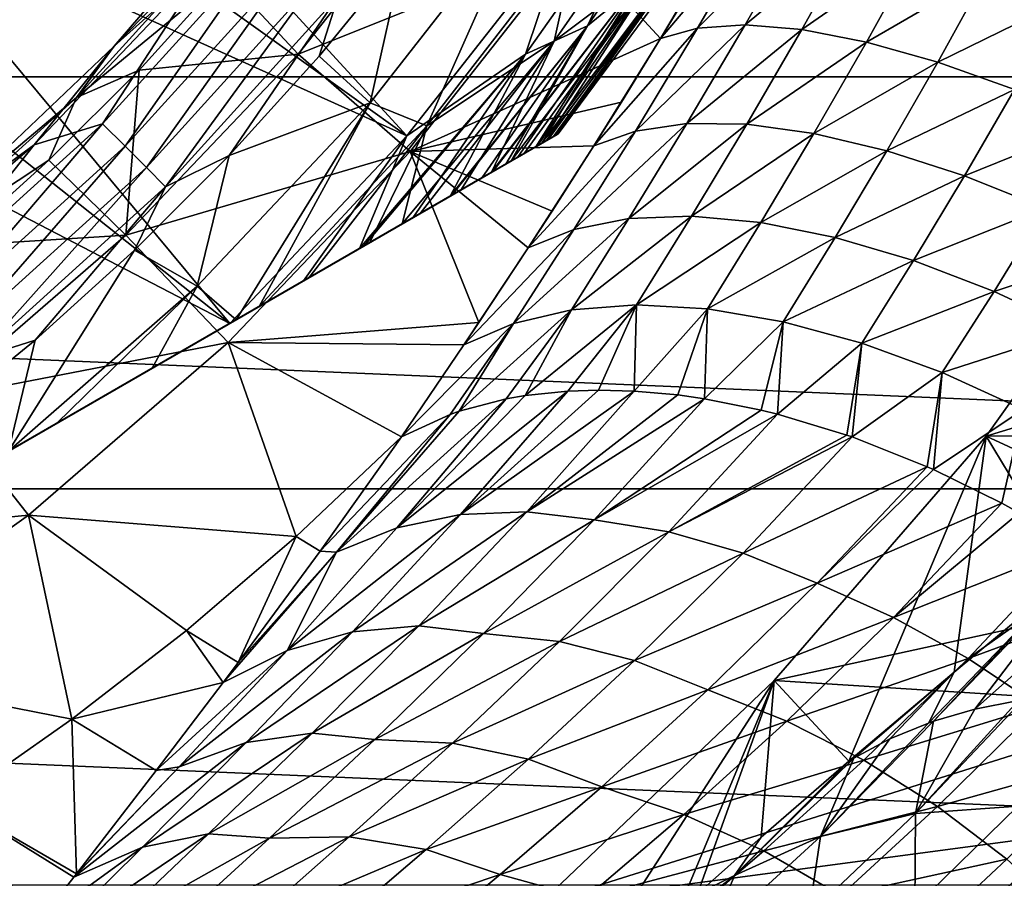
# Model space of a CAD drawing. Header units: metres. Extents: x -82 to 82, y -313 to 40.
# Tile 222 of 256: x 13.05 to 20.58, y -19.45 to -12.89. Entities that reach past the tile are written whole.
import ezdxf

# ---------------------------------------------------------------- set-up
doc = ezdxf.new("R2010")
doc.units = ezdxf.units.M
doc.layers.add('solid_505278_SW0001_CCC', color=7, linetype='CONTINUOUS')

msp = doc.modelspace()

# ---------------------------------------------------------------- linework, layer by layer
at = {"layer": 'solid_505278_SW0001_CCC'}
for points in [[(37.71508, -13.325637, -279.5), (-37.71508, -13.325637, -279.5), (-38.70929, -10.079229, -279.5)], [(38.70929, -10.079229, -279.5), (37.71508, -13.325637, -279.5), (-38.70929, -10.079229, -279.5)], [(16.009871, -13.776582, 114.878677), (13.117208, -10.622086, 119.121323), (12.543312, -11.294031, 119.121323)], [(16.009871, -13.776582, 114.878677), (17.225946, -12.221986, 114.878677), (13.117208, -10.622086, 119.121323)], [(16.009871, -13.776582, 114.878677), (12.543312, -11.294031, 119.121323), (11.935038, -11.93502, 119.121323)], [(16.916069, -13.150267, 114.521858), (18.046484, -11.550207, 114.521858), (17.225946, -12.221986, 114.878677)], [(17.389729, -12.934396, 114.120171), (18.046484, -11.550207, 114.521858), (16.916069, -13.150267, 114.521858)], [(17.134172, -13.051436, 94.671173), (18.178982, -11.551817, 94.671173), (17.835857, -12.524564, 95.48468)], [(17.323507, -12.196872, 93.894745), (18.178982, -11.551817, 94.671173), (17.134172, -13.051436, 94.671173)], [(17.389729, -12.934396, 114.120171), (18.336401, -11.553251, 114.120171), (18.046484, -11.550207, 114.521858)], [(17.929239, -12.493879, 113.68486), (18.336401, -11.553251, 114.120171), (17.389729, -12.934396, 114.120171)], [(15.024739, -11.630013, 84), (15.024724, -11.630031, 89.099998), (13.771052, -13.090383, 89.099998)], [(13.771063, -13.090371, 84), (15.024739, -11.630013, 84), (13.771052, -13.090383, 89.099998)], [(13.771052, -13.090383, 89.099998), (15.024724, -11.630031, 89.099998), (14.492264, -12.441234, 89.099998)], [(14.738228, -12.095351, 80.853928), (15.024739, -11.630013, 84), (13.771063, -13.090371, 84)], [(14.616672, -12.548, 77.713394), (15.178354, -13.152119, 69.836754), (16.359814, -11.649771, 69.836754)], [(16.359814, -11.649771, 69.836754), (15.178354, -13.152119, 69.836754), (17.283262, -12.307356, 61.983105)], [(14.65399, -15.210876, 114.878677), (11.935038, -11.93502, 119.121323), (11.29405, -12.543296, 119.121323)], [(14.65399, -15.210876, 114.878677), (16.009871, -13.776582, 114.878677), (11.935038, -11.93502, 119.121323)], [(15.984499, -12.372923, 92.499084), (16.915623, -12.004548, 93.166901), (15.727955, -13.523273, 93.166901)], [(16.162693, -13.69799, 93.894745), (15.727955, -13.523273, 93.166901), (16.915623, -12.004548, 93.166901)], [(16.162693, -13.69799, 93.894745), (16.915623, -12.004548, 93.166901), (17.323507, -12.196872, 93.894745)], [(14.738228, -12.095351, 80.853928), (13.771063, -13.090371, 84), (13.481708, -13.481708, 80.853928)], [(14.738228, -12.095351, 80.853928), (13.481708, -13.481708, 80.853928), (14.616672, -12.548, 77.713394)], [(16.162693, -13.69799, 93.894745), (17.323507, -12.196872, 93.894745), (17.134172, -13.051436, 94.671173)], [(18.708422, -12.132894, 56.263863), (18.459387, -12.171659, 56.957432), (17.948286, -13.031364, 56.597584)], [(18.708422, -12.132894, 56.263863), (17.948286, -13.031364, 56.597584), (18.232529, -12.951469, 55.925255)], [(17.948286, -13.031364, 56.597584), (18.459387, -12.171659, 56.957432), (18.151037, -12.695101, 56.753654)], [(19.039774, -12.147387, 55.610184), (18.708422, -12.132894, 56.263863), (18.232529, -12.951469, 55.925255)], [(19.039774, -12.147387, 55.610184), (18.232529, -12.951469, 55.925255), (18.595762, -12.926738, 55.293633)], [(19.445934, -12.21792, 55.004082), (19.039774, -12.147387, 55.610184), (18.595762, -12.926738, 55.293633)], [(16.916069, -13.150267, 114.521858), (17.225946, -12.221986, 114.878677), (16.009871, -13.776582, 114.878677)], [(19.445934, -12.21792, 55.004082), (18.595762, -12.926738, 55.293633), (19.028841, -12.962553, 54.708267)], [(19.918587, -12.343051, 54.457962), (19.445934, -12.21792, 55.004082), (19.028841, -12.962553, 54.708267)], [(14.957866, -12.275603, 92.021599), (13.68262, -13.68262, 92.021599), (14.49212, -12.441401, 92)], [(13.854642, -13.854642, 92.084709), (13.68262, -13.68262, 92.021599), (14.957866, -12.275603, 92.021599)], [(13.854642, -13.854642, 92.084709), (14.957866, -12.275603, 92.021599), (15.145921, -12.429935, 92.084709)], [(15.178354, -13.152119, 69.836754), (16.035114, -13.894506, 61.983105), (17.283262, -12.307356, 61.983105)], [(17.948286, -13.031364, 56.597584), (17.283262, -12.307356, 61.983105), (16.035114, -13.894506, 61.983105)], [(17.948286, -13.031364, 56.597584), (18.151037, -12.695101, 56.753654), (17.283262, -12.307356, 61.983105)], [(19.918587, -12.343051, 54.457962), (19.028841, -12.962553, 54.708267), (19.523062, -13.058195, 54.180923)], [(20.448055, -12.520216, 53.983013), (19.918587, -12.343051, 54.457962), (19.523062, -13.058195, 54.180923)], [(15.337305, -13.166644, 92.499084), (15.984499, -12.372923, 92.499084), (15.727955, -13.523273, 93.166901)], [(15.484701, -12.707966, 92.327232), (15.984499, -12.372923, 92.499084), (15.337305, -13.166644, 92.499084)], [(18.161165, -12.416603, 97.169998), (17.164658, -13.761341, 112.757362), (17.164658, -13.761341, 97.169998)], [(18.161165, -12.416603, 112.757362), (17.164658, -13.761341, 112.757362), (18.161165, -12.416603, 97.169998)], [(18.10363, -12.435225, 113.226662), (17.164658, -13.761341, 112.757362), (18.161165, -12.416603, 112.757362)], [(18.079462, -12.444824, 96.323189), (18.161165, -12.416603, 97.169998), (17.164658, -13.761341, 97.169998)], [(13.68262, -13.68262, 92.021599), (13.159344, -13.843471, 92), (14.49212, -12.441401, 92)], [(13.159473, -13.843348, 89.099998), (14.49212, -12.441401, 92), (13.159344, -13.843471, 92)], [(14.492264, -12.441234, 89.099998), (14.49212, -12.441401, 92), (13.159473, -13.843348, 89.099998)], [(13.771052, -13.090383, 89.099998), (14.492264, -12.441234, 89.099998), (13.159473, -13.843348, 89.099998)], [(13.854642, -13.854642, 92.084709), (15.145921, -12.429935, 92.084709), (14.016799, -14.016799, 92.187546)], [(15.145921, -12.429935, 92.084709), (15.323192, -12.575418, 92.187546), (14.016799, -14.016799, 92.187546)], [(17.929239, -12.493879, 113.68486), (16.806793, -13.967955, 113.683708), (16.90296, -13.912432, 113.554626)], [(17.929239, -12.493879, 113.68486), (17.389729, -12.934396, 114.120171), (16.806793, -13.967955, 113.683708)], [(17.929239, -12.493879, 113.68486), (16.90296, -13.912432, 113.554626), (17.004559, -13.853774, 113.385109)], [(17.929239, -12.493879, 113.68486), (17.004559, -13.853774, 113.385109), (17.076057, -13.812495, 113.22657)], [(18.079462, -12.444824, 96.323189), (17.089985, -13.804453, 96.510429), (17.041265, -13.832582, 96.32399)], [(17.835857, -12.524564, 95.48468), (18.079462, -12.444824, 96.323189), (17.041265, -13.832582, 96.32399)], [(18.10363, -12.435225, 113.226662), (17.076057, -13.812495, 113.22657), (17.077757, -13.811513, 113.222115)], [(18.10363, -12.435225, 113.226662), (17.929239, -12.493879, 113.68486), (17.076057, -13.812495, 113.22657)], [(18.10363, -12.435225, 113.226662), (17.077757, -13.811513, 113.222115), (17.127031, -13.783065, 113.064278)], [(18.079462, -12.444824, 96.323189), (17.14616, -13.772021, 96.840813), (17.089985, -13.804453, 96.510429)], [(18.10363, -12.435225, 113.226662), (17.127031, -13.783065, 113.064278), (17.155363, -13.766708, 112.910164)], [(18.079462, -12.444824, 96.323189), (17.164658, -13.761341, 97.169998), (17.14616, -13.772021, 96.840813)], [(18.10363, -12.435225, 113.226662), (17.155363, -13.766708, 112.910164), (17.164658, -13.761341, 112.757362)], [(14.65399, -15.210876, 114.878677), (11.29405, -12.543296, 119.121323), (10.622106, -13.11719, 119.121323)], [(13.481708, -13.481708, 80.853928), (13.962365, -13.272218, 77.713394), (14.616672, -12.548, 77.713394)], [(14.616672, -12.548, 77.713394), (13.962365, -13.272218, 77.713394), (15.178354, -13.152119, 69.836754)], [(17.835857, -12.524564, 95.48468), (16.665237, -14.049682, 95.497734), (16.657099, -14.05438, 95.48481)], [(17.134172, -13.051436, 94.671173), (17.835857, -12.524564, 95.48468), (16.657099, -14.05438, 95.48481)], [(17.835857, -12.524564, 95.48468), (16.854027, -13.940683, 95.83947), (16.665237, -14.049682, 95.497734)], [(17.835857, -12.524564, 95.48468), (16.993828, -13.85997, 96.17675), (16.854027, -13.940683, 95.83947)], [(17.835857, -12.524564, 95.48468), (17.041265, -13.832582, 96.32399), (16.993828, -13.85997, 96.17675)], [(20.448055, -12.520216, 53.983013), (19.523062, -13.058195, 54.180923), (20.068489, -13.211742, 53.722202)], [(21.023499, -12.74579, 53.588955), (20.448055, -12.520216, 53.983013), (20.068489, -13.211742, 53.722202)], [(14.016799, -14.016799, 92.187546), (15.323192, -12.575418, 92.187546), (14.164539, -14.164539, 92.327232)], [(15.323192, -12.575418, 92.187546), (15.484701, -12.707966, 92.327232), (14.164539, -14.164539, 92.327232)], [(14.164539, -14.164539, 92.327232), (15.484701, -12.707966, 92.327232), (14.65074, -13.926567, 92.499084)], [(15.484701, -12.707966, 92.327232), (15.337305, -13.166644, 92.499084), (14.65074, -13.926567, 92.499084)], [(21.023499, -12.74579, 53.588955), (20.068489, -13.211742, 53.722202), (20.65416, -13.420107, 53.341324)], [(17.389729, -12.934396, 114.120171), (16.340424, -14.237213, 114.119965), (16.351976, -14.230543, 114.11142)], [(17.389729, -12.934396, 114.120171), (16.916069, -13.150267, 114.521858), (16.340424, -14.237213, 114.119965)], [(17.389729, -12.934396, 114.120171), (16.351976, -14.230543, 114.11142), (16.585899, -14.095489, 113.918007)], [(17.389729, -12.934396, 114.120171), (16.585899, -14.095489, 113.918007), (16.766298, -13.991334, 113.731995)], [(17.389729, -12.934396, 114.120171), (16.766298, -13.991334, 113.731995), (16.806793, -13.967955, 113.683708)], [(18.595762, -12.926738, 55.293633), (17.756437, -13.738716, 55.485256), (18.149654, -13.681092, 54.881947)], [(18.595762, -12.926738, 55.293633), (18.232529, -12.951469, 55.925255), (17.756437, -13.738716, 55.485256)], [(19.028841, -12.962553, 54.708267), (18.595762, -12.926738, 55.293633), (18.149654, -13.681092, 54.881947)], [(18.232529, -12.951469, 55.925255), (17.948286, -13.031364, 56.597584), (17.438421, -13.852623, 56.129837)], [(18.232529, -12.951469, 55.925255), (17.438421, -13.852623, 56.129837), (17.756437, -13.738716, 55.485256)], [(19.028841, -12.962553, 54.708267), (18.149654, -13.681092, 54.881947), (18.607422, -13.687312, 54.323082)], [(19.523062, -13.058195, 54.180923), (19.028841, -12.962553, 54.708267), (18.607422, -13.687312, 54.323082)], [(12.376077, -14.416405, 84), (13.771063, -13.090371, 84), (12.376098, -14.416386, 89.099998)], [(13.481708, -13.481708, 80.853928), (13.771063, -13.090371, 84), (12.376077, -14.416405, 84)], [(13.771063, -13.090371, 84), (13.771052, -13.090383, 89.099998), (12.376098, -14.416386, 89.099998)], [(12.376098, -14.416386, 89.099998), (13.771052, -13.090383, 89.099998), (13.159473, -13.843348, 89.099998)], [(17.134172, -13.051436, 94.671173), (16.110811, -14.36978, 94.804321), (15.973395, -14.449117, 94.671585)], [(16.162693, -13.69799, 93.894745), (17.134172, -13.051436, 94.671173), (15.973395, -14.449117, 94.671585)], [(17.64892, -13.517529, 56.335804), (17.948286, -13.031364, 56.597584), (16.035114, -13.894506, 61.983105)], [(17.134172, -13.051436, 94.671173), (16.420519, -14.190969, 95.152435), (16.110811, -14.36978, 94.804321)], [(17.134172, -13.051436, 94.671173), (16.657099, -14.05438, 95.48481), (16.420519, -14.190969, 95.152435)], [(17.438421, -13.852623, 56.129837), (17.948286, -13.031364, 56.597584), (17.64892, -13.517529, 56.335804)], [(19.523062, -13.058195, 54.180923), (18.607422, -13.687312, 54.323082), (19.120777, -13.757253, 53.819595)], [(20.068489, -13.211742, 53.722202), (19.523062, -13.058195, 54.180923), (19.120777, -13.757253, 53.819595)], [(12.87771, -16.236412, 115.276672), (14.65399, -15.210876, 114.878677), (10.622106, -13.11719, 119.121323)], [(15.178354, -13.152119, 69.836754), (13.859437, -14.535359, 69.836754), (16.035114, -13.894506, 61.983105)], [(13.962365, -13.272218, 77.713394), (13.859437, -14.535359, 69.836754), (15.178354, -13.152119, 69.836754)], [(14.65074, -13.926567, 92.499084), (15.337305, -13.166644, 92.499084), (15.727955, -13.523273, 93.166901)], [(16.916069, -13.150267, 114.521858), (16.009871, -13.776582, 114.878677), (15.64705, -14.637532, 114.521698)], [(16.916069, -13.150267, 114.521858), (15.64705, -14.637532, 114.521698), (15.679856, -14.618592, 114.506363)], [(16.916069, -13.150267, 114.521858), (15.679856, -14.618592, 114.506363), (16.053591, -14.402816, 114.309044)], [(16.916069, -13.150267, 114.521858), (16.053591, -14.402816, 114.309044), (16.340424, -14.237213, 114.119965)], [(20.068489, -13.211742, 53.722202), (19.120777, -13.757253, 53.819595), (19.679672, -13.889545, 53.381355)], [(20.65416, -13.420107, 53.341324), (20.068489, -13.211742, 53.722202), (19.679672, -13.889545, 53.381355)], [(36.44915, -16.476023, -279.5), (-36.44915, -16.476023, -279.5), (-37.71508, -13.325637, -279.5)], [(37.71508, -13.325637, -279.5), (36.44915, -16.476023, -279.5), (-37.71508, -13.325637, -279.5)], [(13.962365, -13.272218, 77.713394), (13.272218, -13.962365, 77.713394), (13.859437, -14.535359, 69.836754)], [(13.481708, -13.481708, 80.853928), (13.272218, -13.962365, 77.713394), (13.962365, -13.272218, 77.713394)], [(20.65416, -13.420107, 53.341324), (19.679672, -13.889545, 53.381355), (20.273165, -14.0816, 53.01693)], [(21.268299, -13.679102, 53.045944), (20.65416, -13.420107, 53.341324), (20.273165, -14.0816, 53.01693)], [(13.481708, -13.481708, 80.853928), (12.376077, -14.416405, 84), (12.095351, -14.738228, 80.853928)], [(13.481708, -13.481708, 80.853928), (12.095351, -14.738228, 80.853928), (13.272218, -13.962365, 77.713394)], [(15.727955, -13.523273, 93.166901), (14.703452, -15.182319, 93.799545), (14.404407, -14.925164, 93.166901)], [(14.65074, -13.926567, 92.499084), (15.727955, -13.523273, 93.166901), (14.404407, -14.925164, 93.166901)], [(15.727955, -13.523273, 93.166901), (14.879575, -15.080634, 93.89296), (14.703452, -15.182319, 93.799545)], [(16.162693, -13.69799, 93.894745), (14.879575, -15.080634, 93.89296), (15.727955, -13.523273, 93.166901)], [(17.438421, -13.852623, 56.129837), (17.64892, -13.517529, 56.335804), (16.035114, -13.894506, 61.983105)], [(13.68262, -13.68262, 92.021599), (12.275603, -14.957866, 92.021599), (13.159344, -13.843471, 92)], [(12.429935, -15.145921, 92.084709), (12.275603, -14.957866, 92.021599), (13.68262, -13.68262, 92.021599)], [(12.429935, -15.145921, 92.084709), (13.68262, -13.68262, 92.021599), (13.854642, -13.854642, 92.084709)], [(16.162693, -13.69799, 93.894745), (15.258487, -14.86187, 94.119057), (14.879575, -15.080634, 93.89296)], [(16.162693, -13.69799, 93.894745), (15.72608, -14.591905, 94.457443), (15.258487, -14.86187, 94.119057)], [(16.162693, -13.69799, 93.894745), (15.973395, -14.449117, 94.671585), (15.72608, -14.591905, 94.457443)], [(18.149654, -13.681092, 54.881947), (17.285273, -14.491982, 54.953762), (17.7055, -14.40804, 54.382919)], [(18.149654, -13.681092, 54.881947), (17.756437, -13.738716, 55.485256), (17.285273, -14.491982, 54.953762)], [(18.607422, -13.687312, 54.323082), (18.149654, -13.681092, 54.881947), (17.7055, -14.40804, 54.382919)], [(18.607422, -13.687312, 54.323082), (17.7055, -14.40804, 54.382919), (18.184927, -14.390061, 53.854404)], [(19.120777, -13.757253, 53.819595), (18.607422, -13.687312, 54.323082), (18.184927, -14.390061, 53.854404)], [(21.268299, -13.679102, 53.045944), (20.273165, -14.0816, 53.01693), (20.889635, -14.329658, 52.733463)], [(3.335342, -21.745701, 112.757362), (17.164658, -13.761341, 112.757362), (17.155363, -13.766708, 112.910164)], [(3.335342, -21.745701, 97.169998), (17.164658, -13.761341, 97.169998), (17.164658, -13.761341, 112.757362)], [(3.335342, -21.745701, 112.757362), (3.335342, -21.745701, 97.169998), (17.164658, -13.761341, 112.757362)], [(3.335342, -21.745701, 97.169998), (3.35384, -21.735022, 96.840813), (17.164658, -13.761341, 97.169998)], [(3.344638, -21.740334, 112.910164), (3.335342, -21.745701, 112.757362), (17.155363, -13.766708, 112.910164)], [(3.344638, -21.740334, 112.910164), (17.155363, -13.766708, 112.910164), (17.127031, -13.783065, 113.064278)], [(3.35384, -21.735022, 96.840813), (17.14616, -13.772021, 96.840813), (17.164658, -13.761341, 97.169998)], [(3.35384, -21.735022, 96.840813), (3.410014, -21.702589, 96.510429), (17.14616, -13.772021, 96.840813)], [(3.410014, -21.702589, 96.510429), (17.089985, -13.804453, 96.510429), (17.14616, -13.772021, 96.840813)], [(15.218409, -14.885009, 114.698235), (16.009871, -13.776582, 114.878677), (14.65399, -15.210876, 114.878677)], [(15.64705, -14.637532, 114.521698), (16.009871, -13.776582, 114.878677), (15.218409, -14.885009, 114.698235)], [(17.756437, -13.738716, 55.485256), (17.438421, -13.852623, 56.129837), (16.935965, -14.63303, 55.565716)], [(17.756437, -13.738716, 55.485256), (16.935965, -14.63303, 55.565716), (17.285273, -14.491982, 54.953762)], [(19.120777, -13.757253, 53.819595), (18.184927, -14.390061, 53.854404), (18.714474, -14.438383, 53.378231)], [(19.679672, -13.889545, 53.381355), (19.120777, -13.757253, 53.819595), (18.714474, -14.438383, 53.378231)], [(3.372966, -21.723978, 113.064262), (3.344638, -21.740334, 112.910164), (17.127031, -13.783065, 113.064278)], [(3.372966, -21.723978, 113.064262), (17.127031, -13.783065, 113.064278), (17.077757, -13.811513, 113.222115)], [(3.422232, -21.695534, 113.222092), (3.372966, -21.723978, 113.064262), (17.077757, -13.811513, 113.222115)], [(3.410014, -21.702589, 96.510429), (3.458735, -21.674459, 96.32399), (17.089985, -13.804453, 96.510429)], [(3.422232, -21.695534, 113.222092), (17.077757, -13.811513, 113.222115), (17.076057, -13.812495, 113.22657)], [(3.423943, -21.694546, 113.22657), (3.422232, -21.695534, 113.222092), (17.076057, -13.812495, 113.22657)], [(3.423943, -21.694546, 113.22657), (17.076057, -13.812495, 113.22657), (17.004559, -13.853774, 113.385109)], [(3.458735, -21.674459, 96.32399), (17.041265, -13.832582, 96.32399), (17.089985, -13.804453, 96.510429)], [(3.458735, -21.674459, 96.32399), (3.506172, -21.647072, 96.17675), (17.041265, -13.832582, 96.32399)], [(3.506172, -21.647072, 96.17675), (16.993828, -13.85997, 96.17675), (17.041265, -13.832582, 96.32399)], [(13.159473, -13.843348, 89.099998), (11.691373, -15.103702, 92), (11.69099, -15.103997, 89.099998)], [(12.376098, -14.416386, 89.099998), (13.159473, -13.843348, 89.099998), (11.69099, -15.103997, 89.099998)], [(13.159473, -13.843348, 89.099998), (13.159344, -13.843471, 92), (11.691373, -15.103702, 92)], [(12.275603, -14.957866, 92.021599), (11.691373, -15.103702, 92), (13.159344, -13.843471, 92)], [(17.118752, -14.352071, 55.782665), (17.438421, -13.852623, 56.129837), (16.035114, -13.894506, 61.983105)], [(16.935965, -14.63303, 55.565716), (17.438421, -13.852623, 56.129837), (17.118752, -14.352071, 55.782665)], [(3.495425, -21.653276, 113.385078), (3.423943, -21.694546, 113.22657), (17.004559, -13.853774, 113.385109)], [(3.596984, -21.594641, 113.554543), (3.495425, -21.653276, 113.385078), (17.004559, -13.853774, 113.385109)], [(3.506172, -21.647072, 96.17675), (3.645972, -21.566359, 95.83947), (16.993828, -13.85997, 96.17675)], [(3.596984, -21.594641, 113.554543), (17.004559, -13.853774, 113.385109), (16.90296, -13.912432, 113.554626)], [(3.596984, -21.594641, 113.554543), (16.90296, -13.912432, 113.554626), (16.806793, -13.967955, 113.683708)], [(3.645972, -21.566359, 95.83947), (16.854027, -13.940683, 95.83947), (16.993828, -13.85997, 96.17675)], [(12.429935, -15.145921, 92.084709), (13.854642, -13.854642, 92.084709), (12.575418, -15.323192, 92.187546)], [(13.854642, -13.854642, 92.084709), (14.016799, -14.016799, 92.187546), (12.575418, -15.323192, 92.187546)], [(13.859437, -14.535359, 69.836754), (14.641749, -15.355824, 61.983105), (16.035114, -13.894506, 61.983105)], [(13.926567, -14.65074, 92.499084), (14.65074, -13.926567, 92.499084), (14.404407, -14.925164, 93.166901)], [(14.164539, -14.164539, 92.327232), (14.65074, -13.926567, 92.499084), (13.926567, -14.65074, 92.499084)], [(16.558437, -15.204246, 55.074642), (16.035114, -13.894506, 61.983105), (14.641749, -15.355824, 61.983105)], [(16.935965, -14.63303, 55.565716), (17.118752, -14.352071, 55.782665), (16.035114, -13.894506, 61.983105)], [(16.558437, -15.204246, 55.074642), (16.935965, -14.63303, 55.565716), (16.035114, -13.894506, 61.983105)], [(19.679672, -13.889545, 53.381355), (18.714474, -14.438383, 53.378231), (19.284117, -14.552093, 52.963406)], [(20.273165, -14.0816, 53.01693), (19.679672, -13.889545, 53.381355), (19.284117, -14.552093, 52.963406)], [(3.693209, -21.539085, 113.683716), (3.596984, -21.594641, 113.554543), (16.806793, -13.967955, 113.683708)], [(3.645972, -21.566359, 95.83947), (3.834763, -21.457359, 95.497734), (16.854027, -13.940683, 95.83947)], [(3.693209, -21.539085, 113.683716), (16.806793, -13.967955, 113.683708), (16.766298, -13.991334, 113.731995)], [(3.733589, -21.515772, 113.731865), (3.693209, -21.539085, 113.683716), (16.766298, -13.991334, 113.731995)], [(3.913922, -21.411657, 113.917839), (3.733589, -21.515772, 113.731865), (16.766298, -13.991334, 113.731995)], [(3.834763, -21.457359, 95.497734), (16.665237, -14.049682, 95.497734), (16.854027, -13.940683, 95.83947)], [(3.913922, -21.411657, 113.917839), (16.766298, -13.991334, 113.731995), (16.585899, -14.095489, 113.918007)], [(12.095351, -14.738228, 80.853928), (12.548, -14.616672, 77.713394), (13.272218, -13.962365, 77.713394)], [(13.272218, -13.962365, 77.713394), (12.548, -14.616672, 77.713394), (13.859437, -14.535359, 69.836754)], [(3.834763, -21.457359, 95.497734), (3.842902, -21.452662, 95.48481), (16.665237, -14.049682, 95.497734)], [(3.842902, -21.452662, 95.48481), (16.657099, -14.05438, 95.48481), (16.665237, -14.049682, 95.497734)], [(3.842902, -21.452662, 95.48481), (4.079481, -21.316072, 95.152435), (16.657099, -14.05438, 95.48481)], [(4.079481, -21.316072, 95.152435), (16.420519, -14.190969, 95.152435), (16.657099, -14.05438, 95.48481)], [(12.575418, -15.323192, 92.187546), (14.016799, -14.016799, 92.187546), (12.707966, -15.484701, 92.327232)], [(14.016799, -14.016799, 92.187546), (14.164539, -14.164539, 92.327232), (12.707966, -15.484701, 92.327232)], [(21.872576, -14.056685, -257.5), (20.437395, -16.072115, -257.5), (24.144918, -14.938069, -257.5)], [(20.437395, -16.072115, 15), (20.437395, -16.072115, -257.5), (21.872576, -14.056685, -257.5)], [(20.437395, -16.072115, 15), (21.872576, -14.056685, -257.5), (21.872576, -14.056685, 15)], [(20.437395, -16.072115, 15), (21.872576, -14.056685, 15), (21.084581, -17.137592, 15)], [(4.147798, -21.276628, 114.111252), (3.913922, -21.411657, 113.917839), (16.585899, -14.095489, 113.918007)], [(4.147798, -21.276628, 114.111252), (16.585899, -14.095489, 113.918007), (16.351976, -14.230543, 114.11142)], [(20.273165, -14.0816, 53.01693), (19.284117, -14.552093, 52.963406), (19.883068, -14.729035, 52.617794)], [(20.889635, -14.329658, 52.733463), (20.273165, -14.0816, 53.01693), (19.883068, -14.729035, 52.617794)], [(4.079481, -21.316072, 95.152435), (4.389188, -21.137262, 94.804321), (16.420519, -14.190969, 95.152435)], [(4.389188, -21.137262, 94.804321), (16.110811, -14.36978, 94.804321), (16.420519, -14.190969, 95.152435)], [(12.707966, -15.484701, 92.327232), (14.164539, -14.164539, 92.327232), (13.166644, -15.337305, 92.499084)], [(14.164539, -14.164539, 92.327232), (13.926567, -14.65074, 92.499084), (13.166644, -15.337305, 92.499084)], [(4.147798, -21.276628, 114.111252), (16.351976, -14.230543, 114.11142), (16.340424, -14.237213, 114.119965)], [(4.159571, -21.269831, 114.119957), (4.147798, -21.276628, 114.111252), (16.340424, -14.237213, 114.119965)], [(4.159571, -21.269831, 114.119957), (16.340424, -14.237213, 114.119965), (16.053591, -14.402816, 114.309044)], [(4.389188, -21.137262, 94.804321), (4.526605, -21.057924, 94.671585), (16.110811, -14.36978, 94.804321)], [(4.526605, -21.057924, 94.671585), (15.973395, -14.449117, 94.671585), (16.110811, -14.36978, 94.804321)], [(20.889635, -14.329658, 52.733463), (19.883068, -14.729035, 52.617794), (20.499987, -14.965861, 52.347931)], [(21.517015, -14.62886, 52.536495), (20.889635, -14.329658, 52.733463), (20.499987, -14.965861, 52.347931)], [(4.446136, -21.104383, 114.308884), (4.159571, -21.269831, 114.119957), (16.053591, -14.402816, 114.309044)], [(4.81987, -20.888607, 114.506233), (4.446136, -21.104383, 114.308884), (16.053591, -14.402816, 114.309044)], [(4.526605, -21.057924, 94.671585), (4.773921, -20.915136, 94.457436), (15.973395, -14.449117, 94.671585)], [(4.773921, -20.915136, 94.457436), (15.72608, -14.591905, 94.457443), (15.973395, -14.449117, 94.671585)], [(4.81987, -20.888607, 114.506233), (16.053591, -14.402816, 114.309044), (15.679856, -14.618592, 114.506363)], [(17.7055, -14.40804, 54.382919), (16.823315, -15.210351, 54.34137), (17.26704, -15.106176, 53.80526)], [(17.7055, -14.40804, 54.382919), (17.285273, -14.491982, 54.953762), (16.823315, -15.210351, 54.34137)], [(18.184927, -14.390061, 53.854404), (17.26704, -15.106176, 53.80526), (17.764774, -15.069034, 53.309235)], [(18.184927, -14.390061, 53.854404), (17.7055, -14.40804, 54.382919), (17.26704, -15.106176, 53.80526)], [(18.714474, -14.438383, 53.378231), (18.184927, -14.390061, 53.854404), (17.764774, -15.069034, 53.309235)], [(18.714474, -14.438383, 53.378231), (17.764774, -15.069034, 53.309235), (18.307451, -15.099598, 52.862328)], [(19.284117, -14.552093, 52.963406), (18.714474, -14.438383, 53.378231), (18.307451, -15.099598, 52.862328)], [(17.285273, -14.491982, 54.953762), (16.935965, -14.63303, 55.565716), (16.445185, -15.373507, 54.915939)], [(17.285273, -14.491982, 54.953762), (16.445185, -15.373507, 54.915939), (16.823315, -15.210351, 54.34137)], [(4.773921, -20.915136, 94.457436), (5.241516, -20.64517, 94.119057), (15.72608, -14.591905, 94.457443)], [(5.241516, -20.64517, 94.119057), (15.258487, -14.86187, 94.119057), (15.72608, -14.591905, 94.457443)], [(13.859437, -14.535359, 69.836754), (12.415007, -15.786965, 69.836754), (14.641749, -15.355824, 61.983105)], [(12.548, -14.616672, 77.713394), (12.415007, -15.786965, 69.836754), (13.859437, -14.535359, 69.836754)], [(19.284117, -14.552093, 52.963406), (18.307451, -15.099598, 52.862328), (18.885193, -15.197313, 52.472679)], [(19.883068, -14.729035, 52.617794), (19.284117, -14.552093, 52.963406), (18.885193, -15.197313, 52.472679)], [(4.81987, -20.888607, 114.506233), (15.679856, -14.618592, 114.506363), (15.64705, -14.637532, 114.521698)], [(4.852945, -20.869513, 114.52169), (4.81987, -20.888607, 114.506233), (15.64705, -14.637532, 114.521698)], [(4.852945, -20.869513, 114.52169), (15.64705, -14.637532, 114.521698), (15.218409, -14.885009, 114.698235)], [(13.926567, -14.65074, 92.499084), (14.404407, -14.925164, 93.166901), (12.963223, -16.18704, 93.160645)], [(13.166644, -15.337305, 92.499084), (13.926567, -14.65074, 92.499084), (12.963223, -16.18704, 93.160645)], [(16.445185, -15.373507, 54.915939), (16.935965, -14.63303, 55.565716), (16.558437, -15.204246, 55.074642)], [(21.517015, -14.62886, 52.536495), (20.499987, -14.965861, 52.347931), (21.123192, -15.258087, 52.158936)], [(19.883068, -14.729035, 52.617794), (18.885193, -15.197313, 52.472679), (19.487474, -15.360401, 52.147381)], [(20.499987, -14.965861, 52.347931), (19.883068, -14.729035, 52.617794), (19.487474, -15.360401, 52.147381)], [(5.281385, -20.622152, 114.698158), (4.852945, -20.869513, 114.52169), (15.218409, -14.885009, 114.698235)], [(5.241516, -20.64517, 94.119057), (5.620426, -20.426407, 93.89296), (15.258487, -14.86187, 94.119057)], [(5.281385, -20.622152, 114.698158), (15.218409, -14.885009, 114.698235), (14.65399, -15.210876, 114.878677)], [(5.620426, -20.426407, 93.89296), (14.879575, -15.080634, 93.89296), (15.258487, -14.86187, 94.119057)], [(14.404407, -14.925164, 93.166901), (13.329874, -15.975354, 93.259987), (12.963223, -16.18704, 93.160645)], [(14.404407, -14.925164, 93.166901), (14.060407, -15.553581, 93.509865), (13.329874, -15.975354, 93.259987)], [(14.404407, -14.925164, 93.166901), (14.703452, -15.182319, 93.799545), (14.060407, -15.553581, 93.509865)], [(20.499987, -14.965861, 52.347931), (19.487474, -15.360401, 52.147381), (20.103329, -15.58589, 51.892357)], [(21.123192, -15.258087, 52.158936), (20.499987, -14.965861, 52.347931), (20.103329, -15.58589, 51.892357)], [(20.437395, -16.072115, -257.5), (23.428946, -16.037689, -257.5), (24.144918, -14.938069, -257.5)], [(5.620426, -20.426407, 93.89296), (5.796554, -20.324718, 93.799538), (14.879575, -15.080634, 93.89296)], [(5.796554, -20.324718, 93.799538), (14.703452, -15.182319, 93.799545), (14.879575, -15.080634, 93.89296)], [(17.26704, -15.106176, 53.80526), (16.408384, -15.882051, 53.619122), (16.768023, -15.787495, 53.228401)], [(17.26704, -15.106176, 53.80526), (16.823315, -15.210351, 54.34137), (16.408384, -15.882051, 53.619122)], [(17.26704, -15.106176, 53.80526), (16.768023, -15.787495, 53.228401), (16.914165, -15.761985, 53.084328)], [(17.764774, -15.069034, 53.309235), (16.914165, -15.761985, 53.084328), (17.239538, -15.727717, 52.789192)], [(17.764774, -15.069034, 53.309235), (17.26704, -15.106176, 53.80526), (16.914165, -15.761985, 53.084328)], [(17.764774, -15.069034, 53.309235), (17.239538, -15.727717, 52.789192), (17.475365, -15.720117, 52.594898)], [(17.764774, -15.069034, 53.309235), (17.475365, -15.720117, 52.594898), (17.747831, -15.727341, 52.388638)], [(18.307451, -15.099598, 52.862328), (17.764774, -15.069034, 53.309235), (17.747831, -15.727341, 52.388638)], [(18.307451, -15.099598, 52.862328), (17.747831, -15.727341, 52.388638), (18.080639, -15.757293, 52.160736)], [(18.307451, -15.099598, 52.862328), (18.080639, -15.757293, 52.160736), (18.28516, -15.786368, 52.032829)], [(18.885193, -15.197313, 52.472679), (18.307451, -15.099598, 52.862328), (18.28516, -15.786368, 52.032829)], [(5.796554, -20.324718, 93.799538), (6.439603, -19.953455, 93.509857), (14.703452, -15.182319, 93.799545)], [(6.439603, -19.953455, 93.509857), (14.060407, -15.553581, 93.509865), (14.703452, -15.182319, 93.799545)], [(16.445185, -15.373507, 54.915939), (16.558437, -15.204246, 55.074642), (14.641749, -15.355824, 61.983105)], [(18.885193, -15.197313, 52.472679), (18.28516, -15.786368, 52.032829), (18.717751, -15.872763, 51.790615)], [(18.885193, -15.197313, 52.472679), (18.717751, -15.872763, 51.790615), (18.843348, -15.903904, 51.727184)], [(19.487474, -15.360401, 52.147381), (18.885193, -15.197313, 52.472679), (18.843348, -15.903904, 51.727184)], [(5.281385, -20.622152, 114.698158), (14.65399, -15.210876, 114.878677), (5.84601, -20.296165, 114.878677)], [(5.84601, -20.296165, 114.878677), (14.65399, -15.210876, 114.878677), (12.87771, -16.236412, 115.276672)], [(16.823315, -15.210351, 54.34137), (15.968214, -16.07794, 54.188423), (16.340456, -15.905761, 53.699577)], [(16.823315, -15.210351, 54.34137), (16.445185, -15.373507, 54.915939), (15.968214, -16.07794, 54.188423)], [(16.823315, -15.210351, 54.34137), (16.340456, -15.905761, 53.699577), (16.408384, -15.882051, 53.619122)], [(21.123192, -15.258087, 52.158936), (20.103329, -15.58589, 51.892357), (20.721544, -15.869675, 51.712254)], [(12.372923, -15.984499, 92.499084), (13.166644, -15.337305, 92.499084), (12.963223, -16.18704, 93.160645)], [(12.707966, -15.484701, 92.327232), (13.166644, -15.337305, 92.499084), (12.372923, -15.984499, 92.499084)], [(12.415007, -15.786965, 69.836754), (13.115787, -16.67808, 61.983105), (14.641749, -15.355824, 61.983105)], [(14.641749, -15.355824, 61.983105), (13.115787, -16.67808, 61.983105), (15.163649, -16.838861, 54.18848)], [(14.641749, -15.355824, 61.983105), (15.163649, -16.838861, 54.18848), (15.968214, -16.07794, 54.188423)], [(16.445185, -15.373507, 54.915939), (14.641749, -15.355824, 61.983105), (15.968214, -16.07794, 54.188423)], [(19.487474, -15.360401, 52.147381), (18.843348, -15.903904, 51.727184), (19.373823, -16.064192, 51.492012)], [(19.487474, -15.360401, 52.147381), (19.373823, -16.064192, 51.492012), (19.413898, -16.078157, 51.476357)], [(20.103329, -15.58589, 51.892357), (19.487474, -15.360401, 52.147381), (19.413898, -16.078157, 51.476357)], [(6.439603, -19.953455, 93.509857), (7.170145, -19.531675, 93.259979), (14.060407, -15.553581, 93.509865)], [(7.170145, -19.531675, 93.259979), (13.329874, -15.975354, 93.259987), (14.060407, -15.553581, 93.509865)], [(20.103329, -15.58589, 51.892357), (19.413898, -16.078157, 51.476357), (19.988129, -16.306475, 51.284164)], [(20.103329, -15.58589, 51.892357), (19.988129, -16.306475, 51.284164), (20.035589, -16.327711, 51.270973)], [(20.721544, -15.869675, 51.712254), (20.103329, -15.58589, 51.892357), (20.035589, -16.327711, 51.270973)], [(15.932287, -16.773998, 52.352112), (16.41872, -16.672613, 51.926979), (17.239538, -15.727717, 52.789192)], [(16.914165, -15.761985, 53.084328), (15.932287, -16.773998, 52.352112), (17.239538, -15.727717, 52.789192)], [(17.475365, -15.720117, 52.594898), (16.41872, -16.672613, 51.926979), (17.747831, -15.727341, 52.388638)], [(17.475365, -15.720117, 52.594898), (17.239538, -15.727717, 52.789192), (16.41872, -16.672613, 51.926979)], [(16.41872, -16.672613, 51.926979), (16.925846, -16.651495, 51.518425), (17.747831, -15.727341, 52.388638)], [(18.080639, -15.757293, 52.160736), (17.747831, -15.727341, 52.388638), (16.925846, -16.651495, 51.518425)], [(12.415007, -15.786965, 69.836754), (10.858144, -16.895603, 69.836754), (13.115787, -16.67808, 61.983105)], [(15.470853, -16.959225, 52.784008), (15.932287, -16.773998, 52.352112), (16.768023, -15.787495, 53.228401)], [(16.408384, -15.882051, 53.619122), (15.470853, -16.959225, 52.784008), (16.768023, -15.787495, 53.228401)], [(16.914165, -15.761985, 53.084328), (16.768023, -15.787495, 53.228401), (15.932287, -16.773998, 52.352112)], [(18.080639, -15.757293, 52.160736), (16.925846, -16.651495, 51.518425), (18.28516, -15.786368, 52.032829)], [(16.925846, -16.651495, 51.518425), (17.44211, -16.713844, 51.127457), (18.28516, -15.786368, 52.032829)], [(18.717751, -15.872763, 51.790615), (18.28516, -15.786368, 52.032829), (17.44211, -16.713844, 51.127457)], [(16.408384, -15.882051, 53.619122), (16.340456, -15.905761, 53.699577), (15.470853, -16.959225, 52.784008)], [(18.717751, -15.872763, 51.790615), (17.44211, -16.713844, 51.127457), (18.843348, -15.903904, 51.727184)], [(20.721544, -15.869675, 51.712254), (20.035589, -16.327711, 51.270973), (20.557297, -16.585384, 51.153534)], [(20.721544, -15.869675, 51.712254), (20.557297, -16.585384, 51.153534), (20.689674, -16.657991, 51.131958)], [(15.346934, -16.952131, 53.168987), (15.470853, -16.959225, 52.784008), (16.340456, -15.905761, 53.699577)], [(15.968214, -16.07794, 54.188423), (15.346934, -16.952131, 53.168987), (16.340456, -15.905761, 53.699577)], [(17.44211, -16.713844, 51.127457), (18.011023, -16.804333, 50.818546), (18.843348, -15.903904, 51.727184)], [(19.373823, -16.064192, 51.492012), (18.843348, -15.903904, 51.727184), (18.011023, -16.804333, 50.818546)], [(7.170145, -19.531675, 93.259979), (7.536777, -19.320002, 93.160645), (13.329874, -15.975354, 93.259987)], [(7.536777, -19.320002, 93.160645), (12.963223, -16.18704, 93.160645), (13.329874, -15.975354, 93.259987)], [(15.163649, -16.838861, 54.18848), (15.346934, -16.952131, 53.168987), (15.968214, -16.07794, 54.188423)], [(19.413898, -16.078157, 51.476357), (19.373823, -16.064192, 51.492012), (18.011023, -16.804333, 50.818546)], [(18.581512, -16.967089, 50.547562), (19.413898, -16.078157, 51.476357), (18.011023, -16.804333, 50.818546)], [(19.988129, -16.306475, 51.284164), (19.413898, -16.078157, 51.476357), (18.581512, -16.967089, 50.547562)], [(20.437395, -16.072115, -257.5), (18.817091, -17.942045, -257.5), (22.663006, -17.102957, -257.5)], [(18.817091, -17.942045, 15), (18.817091, -17.942045, -257.5), (20.437395, -16.072115, -257.5)], [(18.817091, -17.942045, 15), (20.437395, -16.072115, -257.5), (20.437395, -16.072115, 15)], [(18.817091, -17.942045, 15), (20.437395, -16.072115, 15), (19.387209, -18.559061, 15)], [(20.437395, -16.072115, 15), (20.194918, -17.877947, 15), (19.387209, -18.559061, 15)], [(20.437395, -16.072115, 15), (21.084581, -17.137592, 15), (20.194918, -17.877947, 15)], [(20.437395, -16.072115, -257.5), (22.663006, -17.102957, -257.5), (23.428946, -16.037689, -257.5)], [(19.146564, -17.197756, 50.319542), (19.988129, -16.306475, 51.284164), (18.581512, -16.967089, 50.547562)], [(20.035589, -16.327711, 51.270973), (19.988129, -16.306475, 51.284164), (19.146564, -17.197756, 50.319542)], [(20.035589, -16.327711, 51.270973), (19.146564, -17.197756, 50.319542), (20.557297, -16.585384, 51.153534)], [(34.920612, -19.507713, -279.5), (-34.920612, -19.507713, -279.5), (-36.44915, -16.476023, -279.5)], [(36.44915, -16.476023, -279.5), (34.920612, -19.507713, -279.5), (-36.44915, -16.476023, -279.5)], [(20.557297, -16.585384, 51.153534), (19.146564, -17.197756, 50.319542), (19.730986, -17.459305, 50.179237)], [(20.557297, -16.585384, 51.153534), (19.730986, -17.459305, 50.179237), (20.689674, -16.657991, 51.131958)], [(10.858144, -16.895603, 69.836754), (11.471045, -17.849295, 61.983105), (13.115787, -16.67808, 61.983105)], [(13.115787, -16.67808, 61.983105), (11.471045, -17.849295, 61.983105), (13.447915, -18.23834, 54.188477)], [(13.115787, -16.67808, 61.983105), (14.322882, -17.559572, 54.188477), (15.163649, -16.838861, 54.18848)], [(13.115787, -16.67808, 61.983105), (13.447915, -18.23834, 54.188477), (14.322882, -17.559572, 54.188477)], [(15.093901, -17.712015, 51.354023), (15.594046, -17.568592, 50.943489), (16.41872, -16.672613, 51.926979)], [(15.932287, -16.773998, 52.352112), (15.093901, -17.712015, 51.354023), (16.41872, -16.672613, 51.926979)], [(15.594046, -17.568592, 50.943489), (16.099783, -17.523617, 50.523064), (16.925846, -16.651495, 51.518425)], [(16.41872, -16.672613, 51.926979), (15.594046, -17.568592, 50.943489), (16.925846, -16.651495, 51.518425)], [(16.925846, -16.651495, 51.518425), (16.099783, -17.523617, 50.523064), (17.44211, -16.713844, 51.127457)], [(16.099783, -17.523617, 50.523064), (16.59594, -17.582544, 50.087231), (17.44211, -16.713844, 51.127457)], [(17.44211, -16.713844, 51.127457), (16.59594, -17.582544, 50.087231), (18.011023, -16.804333, 50.818546)], [(19.730986, -17.459305, 50.179237), (21.112738, -16.910637, 51.086449), (20.689674, -16.657991, 51.131958)], [(15.470853, -16.959225, 52.784008), (15.093901, -17.712015, 51.354023), (15.932287, -16.773998, 52.352112)], [(14.322882, -17.559572, 54.188477), (14.718688, -17.804632, 51.98333), (15.163649, -16.838861, 54.18848)], [(15.163649, -16.838861, 54.18848), (14.718688, -17.804632, 51.98333), (15.346934, -16.952131, 53.168987)], [(16.59594, -17.582544, 50.087231), (17.17721, -17.642559, 49.775043), (18.011023, -16.804333, 50.818546)], [(18.581512, -16.967089, 50.547562), (18.011023, -16.804333, 50.818546), (17.17721, -17.642559, 49.775043)], [(19.730986, -17.459305, 50.179237), (20.300137, -17.774092, 50.097862), (21.112738, -16.910637, 51.086449)], [(21.112738, -16.910637, 51.086449), (20.300137, -17.774092, 50.097862), (21.322853, -17.048357, 51.077782)], [(21.747009, -16.922663, 15.7874), (20.352474, -18.160122, 16.430052), (21.21279, -17.030762, 15)], [(21.747009, -16.922663, 15.7874), (20.685389, -18.093496, 16.856911), (20.352474, -18.160122, 16.430052)], [(15.470853, -16.959225, 52.784008), (14.603705, -17.957808, 51.747726), (15.093901, -17.712015, 51.354023)], [(14.718688, -17.804632, 51.98333), (14.603705, -17.957808, 51.747726), (15.470853, -16.959225, 52.784008)], [(15.346934, -16.952131, 53.168987), (14.718688, -17.804632, 51.98333), (15.470853, -16.959225, 52.784008)], [(17.750549, -17.787954, 49.480988), (18.581512, -16.967089, 50.547562), (17.17721, -17.642559, 49.775043)], [(19.146564, -17.197756, 50.319542), (18.581512, -16.967089, 50.547562), (17.750549, -17.787954, 49.480988)], [(20.035706, -18.253389, 15.995957), (21.084581, -17.137592, 15), (21.21279, -17.030762, 15)], [(20.035706, -18.253389, 15.995957), (21.21279, -17.030762, 15), (20.352474, -18.160122, 16.430052)], [(20.300137, -17.774092, 50.097862), (21.646002, -17.277285, 51.083935), (21.322853, -17.048357, 51.077782)], [(18.817091, -17.942045, -257.5), (21.848703, -18.131662, -257.5), (22.663006, -17.102957, -257.5)], [(19.997107, -18.266975, 15.940986), (20.194918, -17.877947, 15), (21.084581, -17.137592, 15)], [(19.997107, -18.266975, 15.940986), (21.084581, -17.137592, 15), (20.035706, -18.253389, 15.995957)], [(18.310856, -18.012547, 49.211769), (19.146564, -17.197756, 50.319542), (17.750549, -17.787954, 49.480988)], [(19.730986, -17.459305, 50.179237), (19.146564, -17.197756, 50.319542), (18.310856, -18.012547, 49.211769)], [(20.300137, -17.774092, 50.097862), (20.84535, -18.137321, 50.076649), (21.646002, -17.277285, 51.083935)], [(19.730986, -17.459305, 50.179237), (18.310856, -18.012547, 49.211769), (18.915241, -18.251896, 49.064663)], [(19.730986, -17.459305, 50.179237), (18.915241, -18.251896, 49.064663), (20.300137, -17.774092, 50.097862)], [(14.77939, -18.416029, 49.848618), (15.284352, -18.344175, 49.413532), (16.099783, -17.523617, 50.523064)], [(15.594046, -17.568592, 50.943489), (14.77939, -18.416029, 49.848618), (16.099783, -17.523617, 50.523064)], [(16.099783, -17.523617, 50.523064), (15.284352, -18.344175, 49.413532), (16.59594, -17.582544, 50.087231)], [(13.447915, -18.23834, 54.188477), (14.603705, -17.957808, 51.747726), (14.322882, -17.559572, 54.188477)], [(14.266561, -18.60199, 50.243687), (14.77939, -18.416029, 49.848618), (15.594046, -17.568592, 50.943489)], [(15.093901, -17.712015, 51.354023), (14.266561, -18.60199, 50.243687), (15.594046, -17.568592, 50.943489)], [(14.322882, -17.559572, 54.188477), (14.603705, -17.957808, 51.747726), (14.718688, -17.804632, 51.98333)], [(15.284352, -18.344175, 49.413532), (15.763127, -18.393267, 48.925316), (16.59594, -17.582544, 50.087231)], [(16.59594, -17.582544, 50.087231), (15.763127, -18.393267, 48.925316), (17.17721, -17.642559, 49.775043)], [(15.763127, -18.393267, 48.925316), (16.358383, -18.41972, 48.610893), (17.17721, -17.642559, 49.775043)], [(17.750549, -17.787954, 49.480988), (17.17721, -17.642559, 49.775043), (16.358383, -18.41972, 48.610893)], [(14.092582, -18.629883, 50.623138), (14.266561, -18.60199, 50.243687), (15.093901, -17.712015, 51.354023)], [(14.603705, -17.957808, 51.747726), (14.092582, -18.629883, 50.623138), (15.093901, -17.712015, 51.354023)], [(16.937859, -18.542465, 48.292576), (17.750549, -17.787954, 49.480988), (16.358383, -18.41972, 48.610893)], [(18.310856, -18.012547, 49.211769), (17.750549, -17.787954, 49.480988), (16.937859, -18.542465, 48.292576)], [(18.915241, -18.251896, 49.064663), (19.503693, -18.550802, 48.97197), (20.300137, -17.774092, 50.097862)], [(20.300137, -17.774092, 50.097862), (19.503693, -18.550802, 48.97197), (20.84535, -18.137321, 50.076649)], [(11.471045, -17.849295, 61.983105), (12.540838, -18.87355, 54.188477), (13.447915, -18.23834, 54.188477)], [(19.426449, -18.535254, 15.065229), (19.387209, -18.559061, 15), (20.194918, -17.877947, 15)], [(19.702778, -18.388451, 15.505093), (19.426449, -18.535254, 15.065229), (20.194918, -17.877947, 15)], [(19.702778, -18.388451, 15.505093), (20.194918, -17.877947, 15), (19.997107, -18.266975, 15.940986)], [(13.447915, -18.23834, 54.188477), (14.092582, -18.629883, 50.623138), (14.603705, -17.957808, 51.747726)], [(18.817091, -17.942045, -257.5), (17.026358, -19.649506, -257.5), (21.848703, -18.131662, -257.5)], [(17.026358, -19.649506, 15), (17.026358, -19.649506, -257.5), (18.817091, -17.942045, -257.5)], [(17.026358, -19.649506, 15), (18.817091, -17.942045, -257.5), (18.817091, -17.942045, 15)], [(17.026358, -19.649506, 15), (18.817091, -17.942045, 15), (17.147427, -20.527885, 15)], [(18.817091, -17.942045, 15), (18.08124, -19.710335, 15), (17.147427, -20.527885, 15)], [(18.817091, -17.942045, 15), (18.231253, -19.573561, 15), (18.08124, -19.710335, 15)], [(18.817091, -17.942045, 15), (18.717875, -19.138826, 15), (18.231253, -19.573561, 15)], [(18.817091, -17.942045, 15), (19.387209, -18.559061, 15), (18.717875, -19.138826, 15)], [(17.498518, -18.753431, 47.979275), (18.310856, -18.012547, 49.211769), (16.937859, -18.542465, 48.292576)], [(18.915241, -18.251896, 49.064663), (18.310856, -18.012547, 49.211769), (17.498518, -18.753431, 47.979275)], [(17.026358, -19.649506, -257.5), (20.98773, -19.121668, -257.5), (21.848703, -18.131662, -257.5)], [(19.503693, -18.550802, 48.97197), (20.067249, -18.904715, 48.935093), (20.84535, -18.137321, 50.076649)], [(19.898254, -18.957726, 17.998869), (20.721249, -18.088055, 16.90127), (20.680765, -18.903358, 18.810902)], [(20.685389, -18.093496, 16.856911), (20.721249, -18.088055, 16.90127), (19.898254, -18.957726, 17.998869)], [(20.352474, -18.160122, 16.430052), (20.685389, -18.093496, 16.856911), (19.898254, -18.957726, 17.998869)], [(20.84535, -18.137321, 50.076649), (20.067249, -18.904715, 48.935093), (21.35833, -18.543465, 50.115925)], [(20.035706, -18.253389, 15.995957), (20.352474, -18.160122, 16.430052), (19.898254, -18.957726, 17.998869)], [(12.540838, -18.87355, 54.188477), (13.481997, -19.419563, 49.084679), (13.447915, -18.23834, 54.188477)], [(13.447915, -18.23834, 54.188477), (13.481997, -19.419563, 49.084679), (14.092582, -18.629883, 50.623138)], [(18.915241, -18.251896, 49.064663), (17.498518, -18.753431, 47.979275), (18.126659, -18.96652, 47.829361)], [(18.915241, -18.251896, 49.064663), (18.126659, -18.96652, 47.829361), (19.503693, -18.550802, 48.97197)], [(19.172123, -19.134794, 17.152666), (20.035706, -18.253389, 15.995957), (19.898254, -18.957726, 17.998869)], [(19.997107, -18.266975, 15.940986), (20.035706, -18.253389, 15.995957), (19.172123, -19.134794, 17.152666)], [(19.702778, -18.388451, 15.505093), (19.997107, -18.266975, 15.940986), (19.172123, -19.134794, 17.152666)], [(13.986526, -19.216282, 48.651577), (14.491906, -19.114672, 48.200001), (15.284352, -18.344175, 49.413532)], [(14.77939, -18.416029, 49.848618), (13.986526, -19.216282, 48.651577), (15.284352, -18.344175, 49.413532)], [(15.284352, -18.344175, 49.413532), (14.491906, -19.114672, 48.200001), (15.763127, -18.393267, 48.925316)], [(13.462224, -19.445007, 49.030651), (13.986526, -19.216282, 48.651577), (14.77939, -18.416029, 49.848618)], [(14.266561, -18.60199, 50.243687), (13.462224, -19.445007, 49.030651), (14.77939, -18.416029, 49.848618)], [(14.491906, -19.114672, 48.200001), (14.95731, -19.147964, 47.653706), (15.763127, -18.393267, 48.925316)], [(15.763127, -18.393267, 48.925316), (14.95731, -19.147964, 47.653706), (16.358383, -18.41972, 48.610893)], [(14.95731, -19.147964, 47.653706), (15.568042, -19.138071, 47.338909), (16.358383, -18.41972, 48.610893)], [(16.937859, -18.542465, 48.292576), (16.358383, -18.41972, 48.610893), (15.568042, -19.138071, 47.338909)], [(19.702778, -18.388451, 15.505093), (19.172123, -19.134794, 17.152666), (19.426449, -18.535254, 15.065229)], [(16.157074, -19.233425, 46.99651), (16.937859, -18.542465, 48.292576), (15.568042, -19.138071, 47.338909)], [(17.498518, -18.753431, 47.979275), (16.937859, -18.542465, 48.292576), (16.157074, -19.233425, 46.99651)], [(18.126659, -18.96652, 47.829361), (18.738949, -19.245043, 47.729504), (19.503693, -18.550802, 48.97197)], [(19.426449, -18.535254, 15.065229), (18.513426, -19.431871, 16.285177), (19.387209, -18.559061, 15)], [(19.172123, -19.134794, 17.152666), (18.513426, -19.431871, 16.285177), (19.426449, -18.535254, 15.065229)], [(18.513426, -19.431871, 16.285177), (18.717875, -19.138826, 15), (19.387209, -18.559061, 15)], [(19.503693, -18.550802, 48.97197), (18.738949, -19.245043, 47.729504), (20.067249, -18.904715, 48.935093)], [(20.067249, -18.904715, 48.935093), (20.597336, -19.308249, 48.954597), (21.35833, -18.543465, 50.115925)], [(13.481997, -19.419563, 49.084679), (13.462224, -19.445007, 49.030651), (14.266561, -18.60199, 50.243687)], [(14.092582, -18.629883, 50.623138), (13.481997, -19.419563, 49.084679), (14.266561, -18.60199, 50.243687)], [(16.723486, -19.424053, 46.638153), (17.498518, -18.753431, 47.979275), (16.157074, -19.233425, 46.99651)], [(18.126659, -18.96652, 47.829361), (17.498518, -18.753431, 47.979275), (16.723486, -19.424053, 46.638153)], [(22.348507, -18.752625, -257.551117), (20.98773, -19.121668, -257.5), (20.081905, -20.070875, -257.5)], [(22.348507, -18.752625, -257.551117), (20.081905, -20.070875, -257.5), (20.629066, -20.629066, -257.551117)], [(12.540838, -18.87355, 54.188477), (12.903776, -20.164207, 47.368633), (13.187653, -19.798151, 48.248581)], [(12.540838, -18.87355, 54.188477), (13.187653, -19.798151, 48.248581), (13.462224, -19.445007, 49.030651)], [(12.540838, -18.87355, 54.188477), (13.462224, -19.445007, 49.030651), (13.481997, -19.419563, 49.084679)], [(18.126659, -18.96652, 47.829361), (16.723486, -19.424053, 46.638153), (17.378283, -19.607428, 46.490204)], [(18.126659, -18.96652, 47.829361), (17.378283, -19.607428, 46.490204), (18.738949, -19.245043, 47.729504)], [(18.738949, -19.245043, 47.729504), (19.326065, -19.584763, 47.681221), (20.067249, -18.904715, 48.935093)], [(19.081976, -19.732719, 19.196001), (19.898254, -18.957726, 17.998869), (19.893841, -19.673168, 19.948828)], [(19.172123, -19.134794, 17.152666), (19.898254, -18.957726, 17.998869), (19.081976, -19.732719, 19.196001)], [(20.067249, -18.904715, 48.935093), (19.326065, -19.584763, 47.681221), (20.597336, -19.308249, 48.954597)], [(19.893841, -19.673168, 19.948828), (20.680765, -18.903358, 18.810902), (20.740744, -19.739573, 20.661402)], [(19.898254, -18.957726, 17.998869), (20.680765, -18.903358, 18.810902), (19.893841, -19.673168, 19.948828)], [(13.225637, -19.971285, 47.360195), (13.733047, -19.837225, 46.891087), (14.491906, -19.114672, 48.200001)], [(13.986526, -19.216282, 48.651577), (13.225637, -19.971285, 47.360195), (14.491906, -19.114672, 48.200001)], [(14.491906, -19.114672, 48.200001), (13.733047, -19.837225, 46.891087), (14.95731, -19.147964, 47.653706)], [(17.026358, -19.649506, -257.5), (20.081905, -20.070875, -257.5), (20.98773, -19.121668, -257.5)], [(13.733047, -19.837225, 46.891087), (14.190073, -19.84922, 46.282467), (14.95731, -19.147964, 47.653706)], [(14.190073, -19.84922, 46.282467), (14.81755, -19.800455, 45.969864), (15.568042, -19.138071, 47.338909)], [(14.95731, -19.147964, 47.653706), (14.190073, -19.84922, 46.282467), (15.568042, -19.138071, 47.338909)], [(16.157074, -19.233425, 46.99651), (15.568042, -19.138071, 47.338909), (14.81755, -19.800455, 45.969864)], [(18.513426, -19.431871, 16.285177), (18.231253, -19.573561, 15), (18.717875, -19.138826, 15)], [(18.317507, -19.917322, 18.414385), (18.513426, -19.431871, 16.285177), (19.172123, -19.134794, 17.152666)], [(18.317507, -19.917322, 18.414385), (19.172123, -19.134794, 17.152666), (19.081976, -19.732719, 19.196001)], [(13.187653, -19.798151, 48.248581), (13.225637, -19.971285, 47.360195), (13.986526, -19.216282, 48.651577)], [(13.462224, -19.445007, 49.030651), (13.187653, -19.798151, 48.248581), (13.986526, -19.216282, 48.651577)], [(15.419556, -19.864153, 45.604637), (16.157074, -19.233425, 46.99651), (14.81755, -19.800455, 45.969864)], [(16.723486, -19.424053, 46.638153), (16.157074, -19.233425, 46.99651), (15.419556, -19.864153, 45.604637)], [(17.378283, -19.607428, 46.490204), (18.017944, -19.861769, 46.388145), (18.738949, -19.245043, 47.729504)], [(18.738949, -19.245043, 47.729504), (18.017944, -19.861769, 46.388145), (19.326065, -19.584763, 47.681221)], [(19.326065, -19.584763, 47.681221), (19.87907, -19.980507, 47.685253), (20.597336, -19.308249, 48.954597)], [(20.597336, -19.308249, 48.954597), (19.87907, -19.980507, 47.685253), (21.085882, -19.755262, 49.030186)], [(15.997264, -20.028437, 45.201748), (16.723486, -19.424053, 46.638153), (15.419556, -19.864153, 45.604637)], [(17.378283, -19.607428, 46.490204), (16.723486, -19.424053, 46.638153), (15.997264, -20.028437, 45.201748)], [(18.513426, -19.431871, 16.285177), (17.300055, -20.386555, 16.320164), (18.231253, -19.573561, 15)], [(18.513426, -19.431871, 16.285177), (17.612068, -20.224167, 17.615875), (17.300055, -20.386555, 16.320164)], [(18.317507, -19.917322, 18.414385), (17.612068, -20.224167, 17.615875), (18.513426, -19.431871, 16.285177)]]:
    msp.add_3dface(points, dxfattribs=at)

doc.saveas('drawing.dxf')
